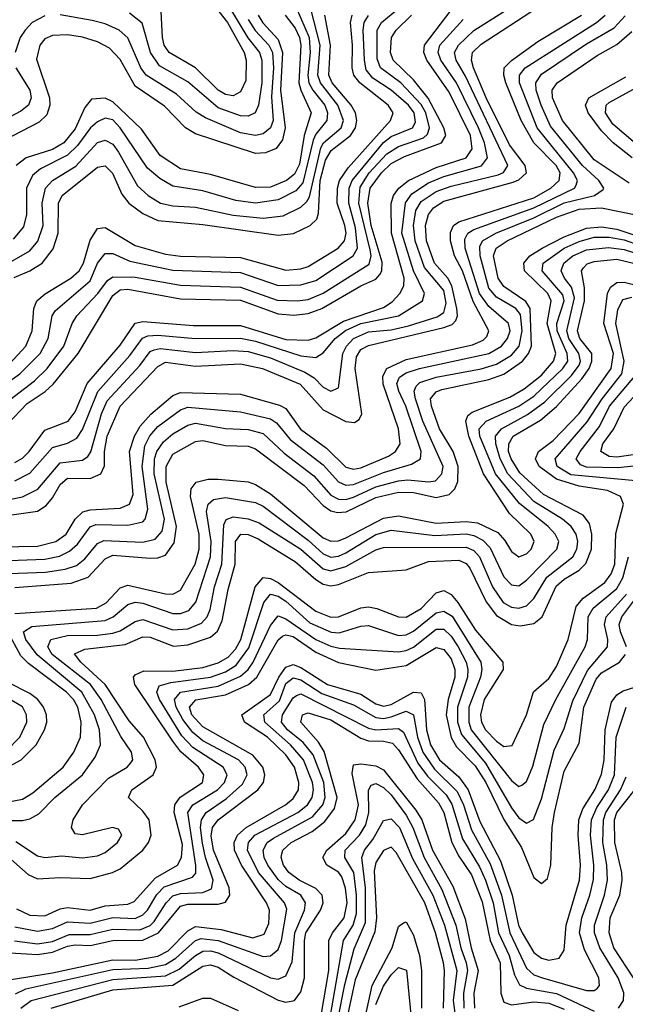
# Model space of a CAD drawing. Header units: inches. Extents: x 501365 to 657855, y 482276 to 547543.
# Tile 221 of 256: x 548043 to 549653, y 536820 to 539438. Entities that reach past the tile are written whole.
import ezdxf

# ---------------------------------------------------------------- set-up
doc = ezdxf.new("R2010")
doc.units = ezdxf.units.IN
doc.header["$MEASUREMENT"] = 0
doc.layers.add('A5543', color=7, linetype='Continuous')

msp = doc.modelspace()

# ---------------------------------------------------------------- linework, layer by layer
at = {"layer": 'A5543', "color": 5}
for points, elevation in [([(548533.1, 539510), (548595, 539430), (548639.9, 539350), (548644.9, 539330), (548644.2, 539275.8), (548630, 539245.7), (548610, 539235.4), (548590, 539239), (548570, 539250.3), (548510, 539309.8), (548439.9, 539350), (548427.1, 539370), (548422.8, 539390), (548418.9, 539458.9)], 3980), ([(548010, 538161), (548050, 538169.3), (548090.6, 538189.4), (548150, 538259.6), (548210, 538266.7), (548223.5, 538276.5), (548231.6, 538288.4), (548260.5, 538390), (548275.6, 538424.4), (548362, 538518), (548390, 538555.1), (548399.9, 538560.1), (548416.2, 538563.8), (548510, 538553), (548610, 538558), (548650, 538555.1), (548710, 538538.3), (548800.8, 538500.8), (548825.3, 538485.3), (548850, 538460.6), (548870.3, 538449.7), (548890, 538458.5), (548901.5, 538550), (548911.3, 538570), (548930.4, 538589.6), (548970, 538607.8), (549030, 538613.4), (549076.4, 538623.6), (549152.3, 538647.7), (549170, 538658.9), (549176.3, 538683.7), (549170, 538717.5), (549118.7, 538778.7), (549094.5, 538850), (549089.8, 538890), (549096.3, 538930), (549110, 538953.9), (549150, 538980.6), (549190, 538994.9), (549315, 539025), (549329, 539031), (549340.9, 539050), (549227.8, 539287.8), (549203.4, 539330), (549198.9, 539350), (549209.1, 539370), (549250, 539408.9), (549377.7, 539490)], 3640), ([(547990, 538777.6), (548070, 538822.7), (548091.2, 538848.8), (548104.8, 538890), (548102.4, 538950), (548111.1, 538990), (548130, 539010), (548191.9, 539048.1), (548250, 539111.3), (548270, 539117.2), (548290, 539106.8), (548305.4, 539085.4), (548356, 538996), (548384.4, 538970), (548416.8, 538950), (548450, 538942.9), (548510, 538939.1), (548610, 538917.5), (548690, 538909.6), (548743.6, 538916.4), (548790, 538939.2), (548806.1, 538953.9), (548813, 538967), (548843.1, 539096.9), (548850.6, 539110), (548897.4, 539150), (548903.3, 539170), (548888.4, 539210), (548842.3, 539270), (548835.4, 539290), (548841.5, 539370), (548815.6, 539470)], 3840), ([(547990, 538116.4), (548090, 538131.1), (548113.5, 538146.5), (548130, 538166), (548150, 538201.7), (548170, 538219), (548230, 538217.7), (548258.4, 538230), (548268.6, 538251.4), (548268.6, 538290), (548275.5, 538330), (548309.5, 538410), (548410, 538515.2), (548430, 538527.5), (548510, 538516.9), (548630, 538523), (548688.4, 538510), (548788.8, 538468.8), (548850, 538400.4), (548910, 538369.5), (548933.2, 538366.8), (548945.6, 538374.3), (548952.1, 538390), (548934.5, 538510), (548938.4, 538541.6), (548950, 538560.6), (548970, 538571.7), (549170, 538619), (549192.5, 538627.5), (549202, 538638), (549206.6, 538650), (549205.4, 538670), (549191.7, 538730), (549180.8, 538750), (549145.6, 538790), (549124.5, 538850), (549122, 538890), (549130, 538920.1), (549142.7, 538937.3), (549170, 538955), (549354.7, 539005.3), (549370, 539012), (549390.2, 539030), (549387, 539050), (549345.3, 539105.3), (549283.4, 539230), (549249.3, 539310), (549244.1, 539330), (549247, 539350), (549270, 539372.7), (549419.7, 539470)], 3620), ([(547990, 538407.2), (548082.3, 538477.7), (548115.5, 538510), (548159.7, 538570), (548182.6, 538630), (548194.8, 538650), (548250.5, 538709.5), (548276.1, 538743.9), (548290, 538753.8), (548350, 538753.4), (548470, 538731.5), (548630, 538726.4), (548727.7, 538692.3), (548781.2, 538690), (548810, 538694), (548850, 538710.7), (548972.2, 538787.8), (548977, 538810), (548974.7, 538825.3), (548944.6, 538950), (548947.6, 538992.4), (548972.3, 539030), (549018.7, 539081.3), (549050, 539100.1), (549116.2, 539123.8), (549126.8, 539133.2), (549132.6, 539150), (549122.8, 539190), (549110, 539212), (549055.7, 539270), (549002.4, 539310), (548993.4, 539333.4), (548993.4, 539410), (549005, 539430), (549051.3, 539468.7)], 3740), ([(548777.6, 539470), (548812.3, 539390), (548815.1, 539350), (548808.5, 539290), (548811.8, 539270), (548822.1, 539250), (548854.2, 539210), (548861.4, 539190), (548859.4, 539170), (548830, 539132.9), (548822.8, 539117.2), (548795.9, 539004.1), (548777.3, 538982.7), (548730, 538958.7), (548670, 538950.2), (548617, 538957), (548530, 538982.6), (548450, 538995.3), (548415.5, 539015.5), (548382.7, 539042.7), (548310, 539150.1), (548290, 539170.9), (548270, 539176), (548250, 539166.4), (548230.8, 539150), (548196.7, 539103.3), (548170, 539077.1), (548098.5, 539041.5), (548076.5, 539023.5), (548061.3, 538990), (548060.5, 538919.5), (548052.9, 538887.1), (548025.7, 538854.3)], 3860), ([(548030, 538260.3), (548050, 538271.5), (548068.2, 538290), (548110, 538346.7), (548171.2, 538370), (548190, 538395.2), (548222.3, 538470), (548310, 538572.2), (548350, 538631), (548370, 538634.9), (548504.9, 538624.9), (548630, 538624.6), (548750, 538587.8), (548810, 538585.7), (548830, 538592.2), (548903.5, 538636.5), (549010, 538672.1), (549032.7, 538687.3), (549053.3, 538710), (549063.8, 538730), (549064.6, 538750), (549030.9, 538870), (549030.7, 538949.3), (549036.9, 538970), (549051, 538990), (549076.6, 539010), (549150, 539044.5), (549229.5, 539070), (549246, 539094), (549241.3, 539130), (549184.8, 539244.8), (549124.9, 539330), (549117.2, 539350), (549119.1, 539370), (549190, 539463)], 3680), ([(548600.7, 539470), (548649.4, 539389.4), (548679.9, 539350), (548686.8, 539330), (548686.9, 539270), (548678.1, 539210), (548668.6, 539190), (548650, 539181.5), (548630, 539182.3), (548570, 539203.4), (548490, 539272.5), (548414.8, 539314.8), (548390.5, 539350), (548368.5, 539428.5), (548335, 539455)], 3960), ([(547984.9, 538455.1), (548043.5, 538496.5), (548097, 538550), (548118.3, 538590), (548129.4, 538650), (548136.7, 538663.3), (548230, 538743.7), (548250, 538790.7), (548270, 538816.4), (548290, 538815.7), (548335.4, 538795.4), (548450, 538771.6), (548630, 538765.8), (548730, 538731.1), (548790, 538732.9), (548830, 538744.5), (548929.3, 538810), (548940.6, 538830), (548935.8, 538884.2), (548917.5, 538950), (548918.6, 538990), (548926.6, 539010), (549010, 539111.4), (549030, 539126.9), (549087.5, 539150), (549094.9, 539165.1), (549091.8, 539190), (549076.2, 539210), (549030.5, 539250.5), (548982, 539282), (548964.3, 539304.3), (548959.2, 539330), (548956.3, 539410), (548959, 539430), (548970, 539448.4)], 3760), ([(547990, 537999.2), (548110, 538003), (548148.3, 538011.7), (548175.5, 538024.5), (548196.6, 538043.4), (548230, 538089.2), (548244.8, 538095.2), (548330, 538093.5), (548370, 538102.9), (548376.8, 538110), (548383.5, 538136.5), (548368.5, 538250), (548375.5, 538304.5), (548389.1, 538330.9), (548410, 538356.1), (548470, 538400.6), (548490, 538407.5), (548630, 538395.5), (548710, 538376.3), (548725.4, 538365.4), (548761.8, 538321.8), (548850, 538254.1), (548890, 538209.3), (548910, 538200), (548930, 538201.9), (549010, 538233.8), (549084.2, 538255.8), (549108.4, 538270), (549110.4, 538290), (549069.4, 538410), (549050.4, 538450), (549045.7, 538470), (549052.5, 538487.5), (549070, 538498.6), (549105.9, 538510), (549289.7, 538550.3), (549323.7, 538570), (549340.1, 538590), (549346.4, 538610), (549342.3, 538630), (549290, 538675), (549265.2, 538710), (549226.7, 538830), (549226.1, 538853.9), (549234.2, 538870), (549250, 538879.9), (549410, 538937), (549517.5, 538990), (549522.3, 538997.7), (549526, 539010), (549515.4, 539030), (549418.9, 539150), (549371.6, 539270), (549371.2, 539290), (549386.3, 539310), (549576.2, 539430), (549599.1, 539450)], 3560), ([(547990, 538036.1), (548090, 538038.1), (548139, 538050), (548166.2, 538070), (548190.6, 538109.4), (548210.5, 538129.5), (548230, 538134.3), (548310, 538138.6), (548334.6, 538150), (548344.3, 538175.7), (548335, 538290), (548347.8, 538330), (548363.1, 538356.9), (548391.1, 538388.9), (548450, 538438.3), (548470, 538446.9), (548630, 538442.2), (548733.2, 538413.2), (548750, 538403.7), (548789.1, 538349.1), (548858.9, 538298.9), (548910, 538248.2), (548930, 538242.5), (548950, 538246.4), (549023, 538277), (549042.3, 538290), (549054.2, 538310), (549050.2, 538350), (549009, 538469), (549008.3, 538490), (549018.8, 538510), (549070, 538534.4), (549246.4, 538573.6), (549274.6, 538585.4), (549284.5, 538595.5), (549289.9, 538610.1), (549248.4, 538688.4), (549220.4, 538770), (549199.2, 538810), (549187.9, 538850), (549187.8, 538872.2), (549196.1, 538890), (549210, 538900), (549410, 538964.2), (549455.3, 538990), (549477.4, 539010), (549479.7, 539030), (549469.4, 539050), (549410, 539110), (549375.6, 539170), (549335.5, 539270), (549329.6, 539290), (549330.6, 539309.4), (549350, 539329.1), (549420, 539380), (549536, 539450)], 3580), ([(547990, 537964.5), (548111.4, 537968.6), (548163.6, 537976.4), (548193.6, 537986.4), (548216.1, 538003.9), (548250, 538045.1), (548266.9, 538053.1), (548370, 538049), (548403.2, 538056.8), (548421.9, 538078.1), (548427.4, 538110), (548400.3, 538230), (548401.6, 538270), (548407.8, 538290), (548425, 538315), (548450, 538337), (548490, 538359.2), (548510, 538365), (548590, 538350.8), (548650, 538348.5), (548690, 538337.1), (548745.6, 538285.6), (548824.8, 538224.8), (548870, 538173.2), (548890, 538162.6), (548910, 538161.9), (548930, 538167.8), (548990, 538195.7), (549050, 538211.5), (549074.6, 538214.6), (549130, 538208.6), (549148.4, 538211.6), (549165, 538230), (549168.9, 538250), (549114.5, 538370), (549095.1, 538430), (549091.5, 538450), (549096.6, 538463.4), (549106.8, 538473.2), (549150, 538487.2), (549270, 538509.7), (549310, 538521.8), (549350, 538546), (549370.4, 538569.6), (549378.9, 538610), (549373.9, 538653.9), (549361.8, 538670), (549310, 538700.1), (549290, 538724), (549267, 538810), (549265.8, 538834.2), (549273.3, 538850), (549308.3, 538870), (549410, 538910.6), (549490, 538950.6), (549571.4, 538970), (549593.7, 538986.3), (549595.8, 538990), (549582.4, 539010), (549539.3, 539050), (549454.4, 539154.4), (549429.2, 539210), (549415.9, 539250), (549415, 539270), (549430, 539292.6), (549550, 539373.2), (549623.7, 539416.3), (549652.6, 539447.4)], 3540), ([(548676.9, 539450), (548689.3, 539429.3), (548730, 539385.1), (548741.9, 539350), (548736.3, 539250), (548748.5, 539150), (548741.5, 539118.5), (548725, 539095), (548696.6, 539083.4), (548670, 539081.5), (548510, 539133.9), (548483.8, 539150), (548428.1, 539208.1), (548350, 539261), (548310, 539331.4), (548281.6, 539361.6), (548250, 539378.5), (548210, 539391.3), (548170, 539396.9), (548130, 539395.6), (548110, 539386.8), (548096.2, 539370), (548087.5, 539332.5), (548121.6, 539230), (548123.2, 539210), (548115.3, 539184.7), (548094.6, 539165.4), (548002.8, 539117.2)], 3920), ([(548010, 538362.1), (548062.7, 538417.3), (548110.9, 538449.1), (548131.7, 538468.3), (548197.9, 538550), (548290, 538704.6), (548310, 538719.1), (548330, 538721.1), (548470, 538695.3), (548630, 538691.9), (548730, 538655.2), (548771.9, 538651.9), (548810, 538656.1), (548846.2, 538670), (548950, 538729.8), (548990, 538747.5), (549000.1, 538759.9), (549005.9, 538770), (549006.9, 538793.1), (548977.2, 538890), (548968.6, 538950), (548975, 538990), (549004.4, 539030), (549030, 539055), (549066, 539074), (549164.5, 539110), (549175.8, 539130), (549170.6, 539150), (549129, 539229), (549090, 539277.7), (549035.8, 539330), (549028.8, 539350), (549031.4, 539390), (549044.1, 539410), (549084.6, 539450)], 3720), ([(548016.2, 538523.8), (548059, 538570), (548075.7, 538610), (548080, 538670), (548088.4, 538690), (548110.8, 538709.2), (548178.9, 538750), (548201.2, 538770), (548212.1, 538790), (548230, 538851.4), (548250, 538882.2), (548270, 538884.9), (548350, 538837), (548430, 538814.2), (548470, 538809), (548630, 538805.2), (548750, 538772.1), (548790, 538775), (548810, 538781.1), (548889.2, 538830), (548906, 538850), (548910.4, 538870), (548907.6, 538890), (548887.1, 538950), (548887.4, 538990), (548892.9, 539010), (548915.9, 539044.1), (549028.6, 539170), (549035.6, 539190), (549022.4, 539210), (548947.2, 539270), (548931.2, 539290), (548926.3, 539310), (548927.9, 539370), (548922, 539430), (548926.7, 539450)], 3780), ([(548027.8, 538752.2), (548070, 538770), (548102.9, 538790), (548131.8, 538828.2), (548144.9, 538870), (548146, 538950), (548155.4, 538970), (548250, 539045.9), (548270, 539049.3), (548289.8, 539029.8), (548314.1, 538974.1), (548332.8, 538950), (548370, 538922.4), (548410, 538903.7), (548530, 538893.4), (548730, 538864.6), (548770.8, 538869.2), (548815.4, 538890), (548832.7, 538907.3), (548836.9, 538923.1), (548841.7, 539010), (548856.1, 539063.9), (548871.1, 539090), (548922.5, 539130), (548935.5, 539150), (548939.3, 539170), (548935.4, 539190), (548923.8, 539210), (548873.3, 539270), (548864.7, 539290), (548869.5, 539370), (548853.8, 539450)], 3820), ([(548030, 538211.7), (548070, 538232.3), (548130, 538300.6), (548170, 538311.6), (548194.9, 538325.1), (548210, 538348.1), (548250.7, 538449.3), (548335.5, 538544.5), (548369.5, 538590.5), (548383.1, 538596.9), (548410, 538599), (548510, 538589.7), (548630, 538591.2), (548670, 538583), (548790, 538544.2), (548830, 538539.8), (548850, 538551.5), (548881.1, 538590), (548909, 538611), (548950, 538630.1), (549049.9, 538650), (549114.1, 538690), (549119.1, 538710), (549090.2, 538770.2), (549059.1, 538870), (549068.9, 538951.1), (549085.4, 538974.6), (549130, 539004), (549170, 539020.9), (549270.6, 539049.4), (549286.4, 539070), (549278.9, 539110), (549262.2, 539150), (549204.4, 539270), (549162.5, 539330), (549155.5, 539350), (549160.2, 539370), (549222, 539438)], 3660), ([(548110, 539448), (548076.1, 539430), (548057, 539410), (548044, 539390), (548031.1, 539350)], 3940), ([(548748.7, 539450), (548774.8, 539414.8), (548786.9, 539390), (548790.3, 539369.7), (548785, 539270), (548789.8, 539249.8), (548817.6, 539190), (548799, 539130), (548786.8, 539053.2), (548773, 539027), (548752.5, 539010), (548710, 538992.3), (548670, 538991.8), (548550, 539026.4), (548470, 539041.4), (548416.3, 539076.3), (548366.6, 539146.6), (548290, 539219.2), (548270, 539228.9), (548233.5, 539226.5), (548216.2, 539203.8), (548190, 539147.7), (548159.7, 539110), (548130, 539092.1), (548060.4, 539070), (548033.6, 539050)], 3880), ([(548650, 539438.4), (548668.7, 539408.7), (548705.2, 539370), (548714.6, 539350), (548717.2, 539310), (548712.2, 539232.2), (548716.6, 539170), (548710, 539150), (548690, 539134.1), (548670, 539129.3), (548630, 539136.6), (548536.6, 539176.6), (548512, 539192), (548459.7, 539239.7), (548379.3, 539290), (548364.7, 539310), (548330, 539389.6), (548306.8, 539410), (548270, 539426.5), (548235.1, 539435.1), (548150, 539450.3)], 3940), ([(549663.2, 539003.2), (549570, 539065.1), (549486, 539170), (549459.1, 539230), (549458.4, 539250), (549471.9, 539270), (549577.8, 539342.2), (549630, 539371.8), (549670, 539406.3)], 3520), ([(548032.2, 539310), (548069.6, 539250), (548073.5, 539230), (548065.8, 539210), (548045.8, 539194.2), (547990, 539165.4)], 3940), ([(549671.4, 539070), (549621, 539110), (549590, 539141.8), (549554.1, 539190), (549547.4, 539210), (549555.8, 539230), (549654.3, 539285.7)], 3480), ([(549710, 539083.1), (549620, 539160), (549600.1, 539190), (549602.1, 539210), (549610, 539217.6), (549683, 539257)], 3460), ([(548030, 537927.8), (548180, 537940), (548224.7, 537955.3), (548270, 538004.7), (548290, 538013.9), (548390, 538006.1), (548410, 538007), (548430, 538014.4), (548453.4, 538046.6), (548459.9, 538090), (548432.2, 538207.8), (548432.1, 538250), (548450, 538282.6), (548510, 538316), (548530, 538318.9), (548590, 538305.3), (548650, 538303.8), (548670, 538297.1), (548798.9, 538198.9), (548850, 538145.7), (548870, 538131.8), (548887.6, 538127.6), (548910.6, 538129.4), (548990, 538166.9), (549050, 538181.9), (549090, 538180.8), (549150, 538167.3), (549184.5, 538175.5), (549199.8, 538190), (549207.6, 538210), (549208.4, 538250), (549195.1, 538290), (549158.8, 538350), (549137.4, 538410), (549135.4, 538430), (549150, 538448.4), (549165.2, 538454.8), (549290, 538481), (549330, 538495.6), (549379.6, 538530), (549395.5, 538550), (549403.5, 538570), (549399.6, 538670), (549388.8, 538688.8), (549330, 538728.4), (549315.3, 538750), (549302.8, 538810), (549309.5, 538830), (549339.2, 538850), (549470, 538912.8), (549530, 538934.2), (549590, 538937.6), (549690, 538916.6)], 3520), ([(548030, 537858.6), (548246.9, 537873.1), (548272.9, 537887.1), (548310, 537927.4), (548330, 537934.3), (548430, 537911), (548450, 537910.6), (548470, 537921), (548509.2, 537990), (548519.9, 538030), (548519.7, 538070), (548497, 538170), (548498.3, 538190), (548512, 538208), (548544.1, 538215.9), (548570, 538216.3), (548650, 538208.6), (548670, 538201.8), (548710, 538177.1), (548850, 538060.1), (548870, 538051.2), (548890, 538052.2), (548910, 538059.8), (549010, 538112.7), (549050, 538118.3), (549150, 538098.7), (549230, 538103.4), (549260.2, 538100.2), (549314.1, 538074.1), (549333, 538053), (549350, 538024.2), (549369.5, 538009.5), (549390, 538017.4), (549402.9, 538030), (549410.6, 538050), (549401.7, 538070), (549345.1, 538125.1), (549276, 538230), (549236.6, 538330), (549228.6, 538370), (549234.6, 538385.4), (549245.7, 538394.3), (549346.3, 538433.7), (549384.1, 538455.9), (549430, 538492.5), (549462, 538530), (549467.9, 538550), (549445.2, 538630), (549455.8, 538690), (549447, 538710), (549385, 538770), (549382.8, 538790), (549399, 538810), (549431.5, 538830), (549490, 538860.3), (549550, 538883.2), (549590, 538886.5), (549630, 538880.6), (549730, 538848.1)], 3480), ([(547950, 537308.4), (548050, 537308.8), (548070, 537313), (548093.9, 537326.1), (548136.3, 537370), (548210.1, 537429.9), (548243.3, 537476.7), (548257.2, 537510), (548255.3, 537550), (548241.4, 537590), (548208.2, 537650), (548089.4, 537749.4), (548058.9, 537790), (548052.7, 537810), (548075.2, 537824.8), (548270, 537840), (548291.7, 537850), (548330, 537883), (548350, 537889.5), (548370, 537886.8), (548450, 537859.3), (548470, 537859.2), (548492.8, 537867.2), (548510.8, 537889.2), (548549.8, 538010), (548551.9, 538050), (548539.8, 538130), (548543.5, 538150), (548557.7, 538162.3), (548590, 538167.7), (548670, 538154.3), (548690, 538143.9), (548810, 538053.6), (548850, 538018), (548870, 538009.1), (548890, 538011.6), (548910, 538020.3), (548990, 538068.9), (549030, 538080.5), (549146.5, 538066.5), (549230, 538070.5), (549250, 538066.4), (549273.7, 538053.7), (549293.5, 538033.5), (549330, 537956.3), (549350, 537935), (549370, 537932.9), (549390, 537947.2), (549470.9, 538030), (549476, 538050), (549466.4, 538070), (549448.1, 538090), (549371.5, 538151.5), (549307.7, 538230), (549266.3, 538330), (549264.1, 538350), (549283.4, 538370), (549370, 538410.2), (549410, 538437), (549487, 538510), (549499.7, 538530), (549498.3, 538550), (549471.8, 538610), (549470.8, 538630), (549490.3, 538690), (549486.5, 538706.5), (549431.5, 538770), (549434.4, 538790), (549490.5, 538830), (549530, 538847.9), (549570, 538859), (549610, 538859.1), (549650, 538852.6), (549730, 538823.8)], 3460), ([(548032.5, 537252.5), (548090, 537214.7), (548110, 537210.1), (548154.4, 537214.4), (548210, 537209.7), (548250, 537215), (548270, 537223.6), (548302.4, 537250), (548314.7, 537270), (548305.3, 537285.3), (548289.8, 537289.8), (548210, 537270.7), (548190, 537272.8), (548180.7, 537290), (548184.9, 537310), (548209.9, 537350), (548279.1, 537420.9), (548328.2, 537450), (548338.2, 537461.8), (548343.6, 537470), (548339.7, 537490), (548311.6, 537531.6), (548259.4, 537630), (548231.2, 537670), (548129, 537750), (548117.4, 537770), (548125.7, 537790), (548170, 537800.3), (548250, 537801.1), (548290, 537806.9), (548310, 537813.3), (548350, 537838.1), (548370, 537842.9), (548450, 537815.8), (548490, 537818), (548526.5, 537833.5), (548541.2, 537850), (548549.3, 537870), (548561, 537930), (548580.2, 537990), (548585.6, 538094.4), (548591.6, 538108.4), (548610, 538115.5), (548650, 538110.5), (548679.7, 538099.7), (548790, 538030), (548850, 537977.8), (548870, 537972.1), (548910, 537983.5), (548990, 538027.8), (549010, 538034.5), (549230, 538034.9), (549250, 538026.5), (549265.3, 538010), (549299.8, 537930), (549328.2, 537888.2), (549350, 537875.4), (549370, 537873.4), (549390, 537879.6), (549410, 537898.7), (549444.3, 537955.7), (549513.4, 538010), (549524.2, 538030), (549526.7, 538050), (549522.1, 538070), (549509.3, 538090), (549486.1, 538110), (549410, 538156.8), (549340.6, 538230), (549319.8, 538270), (549308.6, 538310), (549307.6, 538330), (549323.8, 538350), (549392.5, 538387.6), (549438.6, 538421.4), (549510, 538491.3), (549530, 538518.8), (549534.1, 538530), (549529.3, 538550), (549502.9, 538590), (549497.2, 538610), (549517.9, 538697.9), (549510, 538726.6), (549490.9, 538750), (549482.1, 538770), (549489.4, 538790), (549513.3, 538810), (549550, 538825.7), (549608.3, 538831.7), (549650, 538826.6), (549730, 538800.5)], 3440), ([(548012.5, 537212.5), (548065, 537165), (548090, 537153.7), (548150, 537157.5), (548230, 537154.7), (548289.8, 537170), (548310, 537179.9), (548369.9, 537230), (548384.9, 537250), (548392.4, 537270), (548387, 537310), (548370, 537333.4), (548332, 537370), (548340.9, 537390), (548397.9, 537430), (548406.5, 537450), (548403.2, 537470), (548372.1, 537530), (548334, 537574), (548269.8, 537670), (548204.9, 537730), (548188.2, 537751.8), (548215.9, 537764.1), (548323.2, 537776.8), (548370, 537796.6), (548390, 537795.6), (548451.7, 537771.7), (548490, 537775.7), (548550, 537796), (548568.4, 537811.6), (548580.8, 537839.2), (548596.9, 537923.1), (548615.6, 537990), (548616.8, 538050), (548630.5, 538069.5), (548650, 538069), (548677.2, 538057.2), (548776, 537996), (548830, 537949.2), (548850, 537937.3), (548870, 537932.8), (548890, 537936.4), (548970, 537968), (549070, 537975.2), (549130, 537996.8), (549210, 538000.6), (549230, 537992.1), (549239.8, 537979.8), (549282.6, 537890), (549310, 537853.3), (549350, 537830), (549373.5, 537826.5), (549410, 537832.6), (549431.7, 537850), (549468.7, 537931.3), (549490, 537949.8), (549530, 537973.9), (549548.2, 537991.8), (549563.1, 538030), (549563.7, 538070), (549557.8, 538097.8), (549540.6, 538120.6), (549435, 538175), (549372.7, 538232.7), (549349, 538270), (549342.7, 538290), (549343, 538310), (549355.1, 538330), (549427.4, 538372.6), (549470, 538409.2), (549537.2, 538482.8), (549556.5, 538510), (549564.3, 538530), (549564.3, 538550), (549532.4, 538590), (549525.6, 538610), (549544.4, 538690), (549544.6, 538724.6), (549536.4, 538770), (549541.8, 538778.2), (549551.1, 538788.9), (549570, 538794.4), (549630, 538800.9), (549730, 538777.3)], 3420), ([(548034.1, 537074.1), (548070, 537057.1), (548110, 537055.3), (548150, 537073.8), (548170, 537077.8), (548230, 537070.6), (548270, 537082.1), (548330, 537086.3), (548347.1, 537092.9), (548404, 537156), (548462.3, 537190), (548473, 537210), (548475.2, 537244.8), (548453.7, 537330), (548455.1, 537350), (548469, 537371), (548528.9, 537410), (548532, 537430), (548518.2, 537450), (548470.8, 537490.8), (548450, 537519.6), (548349.3, 537670), (548345.1, 537690), (548350, 537695.7), (548373.1, 537706.9), (548450, 537705.9), (548530, 537715.8), (548570, 537727.9), (548596.8, 537743.2), (548616.3, 537763.7), (548631, 537790), (548668.5, 537930), (548690, 537954.3), (548710, 537952.3), (548730, 537941.8), (548830, 537865.3), (548870, 537849), (548890, 537850.3), (548950, 537874.4), (548970, 537876.5), (548992.6, 537872.6), (549050, 537850.1), (549070, 537849.6), (549110, 537871.9), (549150, 537913.7), (549170, 537919.9), (549190, 537909.1), (549207.8, 537887.8), (549254.2, 537814.2), (549327.7, 537730), (549328.5, 537710), (549277.5, 537630), (549267.8, 537590), (549270.7, 537570), (549281.1, 537550), (549310, 537519.6), (549330, 537505.3), (549352.1, 537507.9), (549390.5, 537590), (549408.9, 537651.1), (549450, 537686.5), (549470, 537718), (549500.7, 537790), (549522.3, 537877.7), (549540.6, 537899.4), (549598.8, 537941.2), (549615.5, 537964.5), (549625.1, 537990), (549628.1, 538071.9), (549647.9, 538150), (549640.1, 538170), (549605.8, 538185.8), (549530, 538197.7), (549470, 538216.1), (549423.8, 538250), (549413.7, 538270), (549421.9, 538290), (549461.2, 538318.8), (549529.8, 538390.2), (549615.7, 538510), (549621.4, 538550), (549595.7, 538630), (549605.9, 538710), (549613.3, 538726.7), (549630, 538738.5), (549650, 538740), (549710, 538724.9)], 3380), ([(549690.7, 538210.7), (549508, 538228), (549471.6, 538250), (549466.5, 538270), (549551.9, 538368.1), (549591.1, 538430), (549643.5, 538496.5), (549650.3, 538530), (549627.7, 538630), (549633.4, 538666.6), (549646.6, 538693.4), (549670, 538700.1)], 3360), ([(549715, 538255.1), (549634.1, 538245.9), (549550, 538247.9), (549534.1, 538254.1), (549522.4, 538270), (549532.8, 538290), (549584.3, 538355.7), (549611.3, 538410), (549678, 538490)], 3340), ([(549730, 538288.5), (549630, 538274.2), (549610, 538276.1), (549587.9, 538290), (549593.5, 538310), (549622.3, 538350), (549650, 538407.9), (549699.5, 538460.5)], 3320), ([(548030, 537026.4), (548090, 537014.1), (548130, 537021.1), (548170, 537039.3), (548230, 537036.1), (548290, 537050.9), (548350, 537047.9), (548370, 537057.9), (548382.3, 537070), (548407.8, 537112.2), (548427.3, 537132.7), (548502.3, 537157.7), (548511.1, 537168.9), (548511.3, 537188.7), (548489.7, 537330.3), (548503.2, 537350), (548568.8, 537390), (548586.9, 537410), (548594.5, 537430), (548583.8, 537450), (548502.8, 537502.8), (548473.7, 537533.7), (548414.7, 537630), (548407.3, 537650), (548413.5, 537666.5), (548444.8, 537675.2), (548550.3, 537689.7), (548590, 537704.2), (548618.2, 537721.8), (548652.1, 537767.9), (548692.2, 537887.8), (548710, 537910.3), (548730, 537904.9), (548750, 537891.6), (548814.5, 537834.5), (548871, 537809), (548892.5, 537807.5), (548950, 537825.3), (548970, 537826.9), (549050, 537800.6), (549070, 537802.4), (549090, 537812), (549150, 537860.5), (549170, 537865.3), (549192.2, 537852.2), (549268.4, 537730), (549271.2, 537710), (549267.7, 537690), (549236.7, 537610), (549236.5, 537570), (549243.1, 537550), (549350, 537415.1), (549370, 537399.1), (549377.6, 537402.4), (549390, 537411.9), (549406.7, 537453.3), (549436.4, 537563.6), (549468.2, 537630), (549546.3, 537770), (549552, 537790), (549554, 537850), (549567.3, 537872.7), (549630, 537925.7), (549646.5, 537953.5), (549661.2, 538010)], 3360), ([(548028.6, 536988.6), (548090, 536981), (548130, 536987.4), (548174.3, 537005.7), (548230, 537005.3), (548290, 537019.6), (548362.1, 537017.9), (548390, 537029.9), (548400.2, 537039.8), (548431.8, 537090), (548450, 537108.8), (548470, 537114.9), (548530, 537117), (548552.6, 537127.4), (548557.1, 537150), (548536.8, 537210), (548528.8, 537248.8), (548523.8, 537290), (548526.1, 537310), (548538.7, 537330), (548592.5, 537367.5), (548635, 537405), (548647.6, 537430), (548642, 537450), (548624.3, 537470), (548530, 537520.8), (548502.9, 537542.9), (548476.8, 537576.8), (548458.9, 537610), (548454.1, 537630), (548470.4, 537650), (548570, 537666.1), (548630, 537692.3), (548650, 537710), (548663.9, 537730), (548710, 537826.8), (548730, 537852.4), (548750, 537845), (548830, 537789.7), (548870, 537771.7), (548893.4, 537766.6), (549050, 537757.3), (549070, 537760.2), (549090, 537769.8), (549150, 537816.9), (549170, 537817.3), (549190, 537798.4), (549208.7, 537770), (549229.7, 537730), (549234.3, 537710), (549232.9, 537690), (549207, 537610), (549206.6, 537570), (549217.1, 537537.1), (549281.3, 537461.3), (549350, 537342.4), (549370, 537315.7), (549390, 537301.8), (549408.5, 537311.5), (549430, 537366.3), (549464.1, 537495.9), (549490, 537553.1), (549513.4, 537626.6), (549552.4, 537707.6), (549605.7, 537770), (549606.6, 537790), (549597.4, 537830), (549602.1, 537850), (549656.1, 537910)], 3340), ([(549655.8, 537770), (549639.7, 537810), (549636.7, 537830), (549643.4, 537850), (549688.6, 537910)], 3320), ([(547870, 537330.8), (548050, 537365.7), (548077.6, 537382.4), (548158.1, 537450), (548186.7, 537490), (548204.8, 537530), (548206.2, 537570), (548197.4, 537610), (548186, 537630), (548167, 537650), (548065.9, 537725.9), (548046.2, 537746.2), (548010.9, 537810)], 3480), ([(548016.5, 536956.5), (548090, 536952.4), (548130, 536958.6), (548170, 536974.5), (548190, 536977.7), (548230, 536976.3), (548290, 536989.9), (548370, 536990.5), (548411.6, 537010), (548470, 537081), (548490, 537086), (548570, 537086), (548590, 537091.7), (548601.9, 537110), (548599.3, 537130), (548557.8, 537230), (548552, 537268), (548555.3, 537290), (548570, 537310.5), (548676.1, 537390), (548690.7, 537410), (548694.4, 537430), (548688.8, 537450), (548662.2, 537482.2), (548530, 537557.5), (548500.7, 537590), (548493.8, 537610), (548510.8, 537629.2), (548590, 537643), (548650.9, 537670), (548673.3, 537690), (548730, 537789.2), (548741.6, 537798.4), (548750, 537802.3), (548770, 537797.4), (548830, 537756.5), (548890, 537728.6), (548990, 537708.5), (549070, 537720.5), (549150, 537768.5), (549170, 537763.6), (549190, 537738.1), (549199.9, 537710), (549199.3, 537690), (549181.7, 537630), (549176.8, 537590), (549189.5, 537529.5), (549204.3, 537504.3), (549254, 537454), (549282.1, 537410), (549330, 537311.6), (549376.5, 537236.5), (549410, 537157.5), (549430, 537141.3), (549445.9, 537154.1), (549455, 537190), (549458.4, 537290), (549464.3, 537330), (549490, 537439.5), (549530, 537513.9), (549542.4, 537610), (549575.3, 537684.7), (549590, 537700.8), (549637.6, 537730), (549653, 537750)], 3320), ([(548014.7, 536885.3), (548130, 536904.1), (548290, 536937.8), (548350, 536937.2), (548410, 536947.8), (548437.7, 536962.3), (548490, 537015.7), (548510, 537026.6), (548578.5, 537018.5), (548662.9, 536997), (548693.1, 537006.8), (548705.5, 537034.5), (548707.1, 537070), (548699.2, 537090), (548632.2, 537190), (548614.1, 537230), (548612.8, 537250), (548622.1, 537270), (548644.6, 537290), (548749.2, 537350), (548770, 537367.1), (548783.7, 537390), (548785.1, 537410), (548773.2, 537450), (548750, 537483.1), (548701.2, 537530), (548640.1, 537570), (548633.4, 537590), (548710, 537643.6), (548731.8, 537690), (548750, 537716.6), (548770, 537723.4), (548790, 537715.8), (548860.7, 537670), (548950, 537644.9), (548990, 537618.6), (549010, 537612.7), (549030, 537616.7), (549090, 537649.6), (549110, 537648.4), (549119.1, 537630), (549124.7, 537550), (549135.4, 537510), (549159.3, 537470), (549210, 537425.1), (549235.3, 537390), (549266.4, 537306.4), (549321.4, 537201.4), (549352.5, 537110), (549369.1, 537030), (549378.9, 537010), (549410, 536957.9), (549430, 536942.8), (549450, 536937.6), (549476.9, 536943.1), (549490, 536963.7), (549495.7, 537030), (549531.3, 537150), (549534, 537190), (549527.4, 537270), (549529.1, 537310), (549540.4, 537339.6), (549571.6, 537390), (549590, 537431.7), (549596.7, 537470), (549599.3, 537550), (549616.4, 537623.6), (549630, 537642.4), (549646.9, 537653.1), (549768.2, 537691.8)], 3280), ([(547983.7, 537436.3), (548047.1, 537470), (548086.5, 537510), (548108.9, 537550), (548114.7, 537570), (548114.1, 537590), (548106.2, 537610), (548090.7, 537630), (548070, 537646.1), (548010, 537676.2)], 3520), ([(548031.8, 536848.2), (548058.7, 536861.3), (548290, 536912.6), (548384, 536916), (548430, 536925.6), (548457.6, 536942.4), (548510, 536990), (548525.3, 536994.7), (548570, 536989.6), (548690, 536947.1), (548710, 536948.8), (548730, 536965.6), (548738.6, 536990), (548752.7, 537072.7), (548746.6, 537090), (548677.6, 537170), (548648.5, 537230), (548650.9, 537250), (548667.9, 537270), (548782.6, 537330), (548807.9, 537350), (548820, 537370), (548823.6, 537390), (548821.1, 537410), (548796.9, 537470), (548763, 537510), (548694.3, 537570), (548691.6, 537590), (548733.6, 537626.4), (548750, 537672.6), (548770, 537687.6), (548790, 537682.5), (548846.2, 537646.2), (548930, 537615.7), (548990, 537582.3), (549010, 537579.7), (549030, 537583.9), (549070, 537599.3), (549089.8, 537589.8), (549100.7, 537530), (549114.4, 537490), (549145.5, 537445.5), (549206, 537386), (549222.6, 537350), (549243.9, 537283.9), (549293.5, 537193.6), (549323.8, 537110), (549345.7, 537010), (549390, 536916.3), (549410, 536898.5), (549432.3, 536890), (549550, 536856.6), (549570, 536856.8), (549578, 536862), (549584.5, 536870), (549582.5, 536890), (549544.7, 536964.7), (549530.9, 537010), (549537.2, 537050), (549558.7, 537110), (549568.2, 537151.8), (549569.4, 537190), (549560.3, 537270), (549563, 537310), (549577.2, 537342.8), (549608.6, 537390), (549624.6, 537430), (549628.7, 537530), (549655.4, 537610)], 3260), ([(548007.2, 537492.8), (548043.4, 537530), (548061.6, 537570), (548061.2, 537590), (548050, 537610.8), (547983.6, 537650)], 3540), ([(548046.1, 536810), (548072.9, 536830), (548290, 536886), (548430, 536895.8), (548466.8, 536913.2), (548510, 536950), (548530, 536961.3), (548550, 536962.4), (548570, 536957.1), (548710, 536890.3), (548730, 536886.9), (548750, 536895.9), (548766.8, 536933.2), (548774.7, 537010), (548799.8, 537070), (548802.6, 537090), (548789.9, 537110), (548750, 537132.8), (548730, 537151.7), (548702.3, 537190), (548692.5, 537210), (548689.7, 537230), (548701, 537250), (548717.9, 537262.1), (548821.5, 537318.5), (548848.3, 537350), (548855.3, 537370), (548851.5, 537410), (548822.8, 537482.8), (548796, 537516), (548754.6, 537550), (548738.8, 537570), (548741.7, 537590), (548770, 537634.9), (548778.8, 537641.2), (548790, 537645.1), (548970, 537554.5), (548990, 537550), (549050, 537553.3), (549063.2, 537543.2), (549101, 537461), (549126.8, 537426.8), (549176.7, 537376.7), (549192, 537352), (549220.3, 537260.3), (549265.5, 537185.5), (549281, 537150), (549301.4, 537090), (549316, 537010), (549344.2, 536950), (549358.5, 536898.5), (549371.4, 536871.4), (549390, 536862.5), (549470, 536848.3), (549570, 536802.2)], 3240), ([(548126.1, 536810), (548290, 536858.7), (548450, 536870.7), (548530, 536921.1), (548550, 536924.9), (548570, 536918.9), (548612, 536892), (548730, 536831.3), (548750, 536826.1), (548773.6, 536830), (548790, 536853.2), (548799.8, 536890), (548799.8, 536990), (548803.9, 537010), (548842.1, 537070), (548850, 537090), (548847, 537110), (548830, 537128.1), (548785.4, 537150), (548758.7, 537170), (548744.5, 537190), (548737.9, 537210), (548739.9, 537220.1), (548742.2, 537230), (548764.8, 537250), (548820.4, 537279.6), (548854.1, 537305.9), (548879.5, 537340.5), (548886.5, 537370), (548851.9, 537491.9), (548836.9, 537516.9), (548790.4, 537570), (548794.8, 537590), (548810, 537594.5), (548870, 537576.3), (548950, 537527.2), (548970, 537520.5), (549010, 537519.5), (549034, 537514), (549050, 537496.3), (549099.2, 537419.1), (549155.8, 537355.8), (549170, 537330), (549191.8, 537250), (549210, 537214.1), (549244.3, 537164.3), (549272.1, 537092.1), (549293.7, 536990), (549320.4, 536930), (549322.1, 536850), (549330, 536825.3), (549350, 536818.2), (549410, 536826.2), (549450, 536822.7), (549490, 536807.4)], 3220), ([(548844.3, 536790), (548864.5, 536910), (548864.4, 536990), (548874, 537010), (548905.7, 537050), (548913.8, 537090), (548909.1, 537129.1), (548899, 537159), (548890, 537171.7), (548859.6, 537190), (548848.8, 537210), (548859.4, 537230), (548910, 537274.5), (548935.1, 537310), (548943.2, 537350), (548926.5, 537433.5), (548930, 537456.9), (548950, 537459.6), (548990, 537453.9), (549010, 537443.5), (549095.9, 537335.9), (549111.9, 537310), (549140.3, 537230), (549193.9, 537133.9), (549226.8, 537046.8), (549243.1, 536970), (549261.7, 536910), (549250, 536850), (549251.7, 536810)], 3180), ([(549634.8, 536810), (549647.7, 536830), (549649.2, 536850.8), (549633.5, 536890), (549584.9, 536970), (549571.2, 537010), (549570.6, 537030), (549597.3, 537110), (549605.2, 537150), (549603.5, 537190), (549592.8, 537250), (549594.6, 537310), (549601.3, 537330), (549640.5, 537390), (549655.4, 537424.6)], 3240), ([(548869.3, 536790), (548904, 536990), (548929.7, 537030.3), (548938.2, 537061.8), (548938.2, 537110), (548931, 537170), (548907.1, 537210), (548907.7, 537230), (548946.3, 537270), (548962.6, 537297.4), (548970.8, 537330), (548970.5, 537389.5), (548977.4, 537402.6), (548990, 537407.4), (549010, 537396.2), (549030, 537376.9), (549070, 537322.4), (549087.8, 537290), (549118.5, 537210), (549165.5, 537125.5), (549202, 537030), (549215.5, 536970), (549229.9, 536930), (549233.6, 536910), (549222.8, 536850), (549223.5, 536810)], 3160), ([(549674.5, 536890), (549622.8, 536970), (549610.1, 537010), (549612.8, 537050), (549638.3, 537110), (549644.6, 537150), (549644, 537170), (549624.9, 537250), (549624.2, 537310), (549630.8, 537330), (549678.5, 537390)], 3220), ([(548870, 536684.4), (548907.5, 536872.5), (548932.2, 536967.8), (548962.5, 537037.5), (548961.9, 537130), (548952.7, 537210), (548959.7, 537230), (548981.7, 537258.3), (549010, 537308.6), (549030, 537313.1), (549052.2, 537290), (549087.2, 537207.2), (549141.6, 537110), (549172, 537030), (549204.6, 536910), (549195.3, 536830), (549202.8, 536770)], 3140), ([(549169.5, 536810), (549172.6, 536910), (549169.4, 536930), (549148.1, 537010), (549120.2, 537090), (549043.7, 537223.7), (549030, 537237.8), (549010, 537229.3), (548990, 537197.4), (548985.6, 537174.4), (548991.2, 537050), (548986.9, 537013.1), (548934.6, 536885.4), (548885.3, 536654.7)], 3120), ([(548927.3, 536630), (548979.8, 536870), (549033, 536970), (549050, 537026.5), (549063.1, 537036.9), (549070, 537039), (549090, 537003.8), (549105.3, 536950), (549111.1, 536910), (549110.9, 536810)], 3080), ([(548990, 536819.9), (549010, 536867.9), (549030, 536898.3), (549050, 536917.5), (549070.9, 536910.9), (549087.1, 536747.1)], 3060), ([(548467, 536813), (548530, 536836.4), (548550, 536836.6), (548623.6, 536803.6)], 3180)]:
    msp.add_lwpolyline(points, dxfattribs=dict(at, elevation=elevation))

doc.saveas('drawing.dxf')
